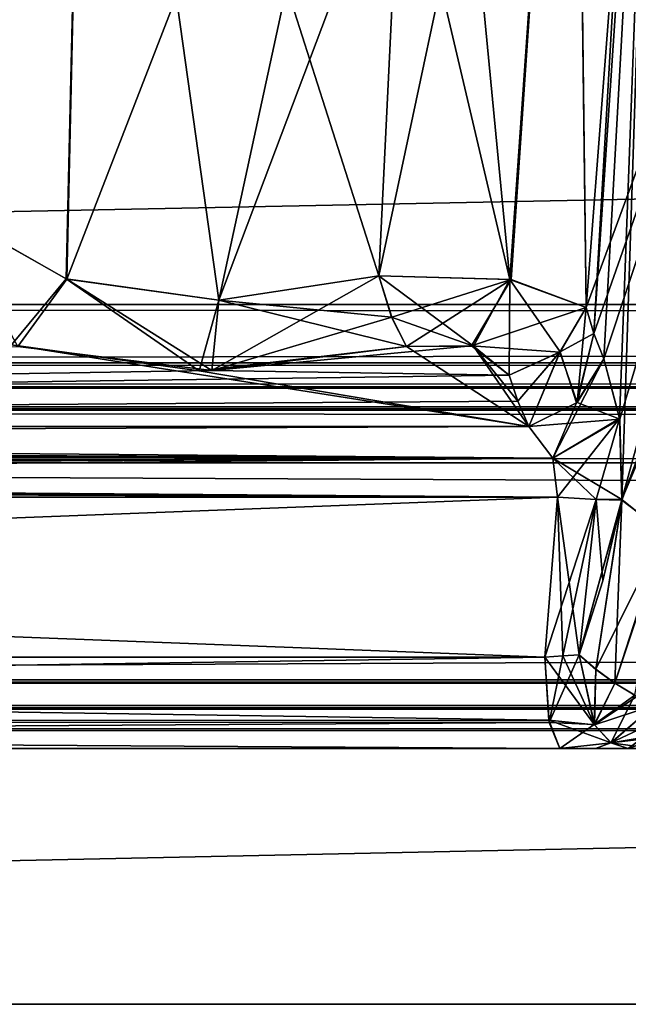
# Model space of a CAD drawing. Header units: inches. Extents: x -9.7 to 9.7, y -2.4 to 4.3.
# Tile 233 of 256: x -6.481 to -6.271, y -2.2 to -1.86. Entities that reach past the tile are written whole.
import ezdxf

# ---------------------------------------------------------------- set-up
doc = ezdxf.new("R2010")
doc.units = ezdxf.units.IN
doc.header["$LTSCALE"] = 101.851852
doc.header["$MEASUREMENT"] = 0
for name, color, linetype in [('136', 7, 'CONTINUOUS'), ('28', 7, 'CONTINUOUS'), ('29', 7, 'CONTINUOUS'), ('37', 7, 'CONTINUOUS'), ('3860', 7, 'CONTINUOUS'), ('3864', 7, 'CONTINUOUS'), ('3899', 7, 'CONTINUOUS'), ('3905', 7, 'CONTINUOUS'), ('3906', 7, 'CONTINUOUS'), ('3907', 7, 'CONTINUOUS'), ('3908', 7, 'CONTINUOUS'), ('3910', 7, 'CONTINUOUS'), ('48', 7, 'CONTINUOUS'), ('56', 7, 'CONTINUOUS'), ('57', 7, 'CONTINUOUS'), ('6049', 7, 'CONTINUOUS'), ('6050', 7, 'CONTINUOUS'), ('6051', 7, 'CONTINUOUS'), ('6116', 7, 'CONTINUOUS'), ('6117', 7, 'CONTINUOUS'), ('6118', 7, 'CONTINUOUS'), ('6119', 7, 'CONTINUOUS'), ('6120', 7, 'CONTINUOUS'), ('6137', 7, 'CONTINUOUS'), ('6138', 7, 'CONTINUOUS'), ('6139', 7, 'CONTINUOUS'), ('6140', 7, 'CONTINUOUS'), ('6141', 7, 'CONTINUOUS'), ('6145', 7, 'CONTINUOUS'), ('6146', 7, 'CONTINUOUS'), ('6267', 7, 'CONTINUOUS'), ('6268', 7, 'CONTINUOUS'), ('6269', 7, 'CONTINUOUS'), ('6270', 7, 'CONTINUOUS'), ('6271', 7, 'CONTINUOUS'), ('6272', 7, 'CONTINUOUS'), ('6273', 7, 'CONTINUOUS'), ('6281', 7, 'CONTINUOUS'), ('6282', 7, 'CONTINUOUS'), ('6283', 7, 'CONTINUOUS'), ('6284', 7, 'CONTINUOUS'), ('6290', 7, 'CONTINUOUS'), ('6291', 7, 'CONTINUOUS'), ('67', 7, 'CONTINUOUS'), ('75', 7, 'CONTINUOUS'), ('8364', 7, 'CONTINUOUS'), ('8368', 7, 'CONTINUOUS'), ('8370', 7, 'CONTINUOUS'), ('8384', 7, 'CONTINUOUS'), ('8397', 7, 'CONTINUOUS'), ('98', 7, 'CONTINUOUS')]:
    doc.layers.add(name, color=color, linetype=linetype)

msp = doc.modelspace()

# ---------------------------------------------------------------- linework, layer by layer
at = {"layer": '136', "linetype": 'Continuous'}
for points in [[(8.075, -1.97876, -4.04218), (8.075, -1.95857, -4.05149), (-8.075, -1.97876, -4.04218), (8.075, -1.97876, -4.04218)], [(-8.075, -1.97876, -4.04218), (8.075, -1.95857, -4.05149), (-8.075, -1.95857, -4.05149), (-8.075, -1.97876, -4.04218)], [(-8.075, -1.987, -4.02153), (8.075, -1.987, -4.02153), (8.075, -1.97876, -4.04218), (-8.075, -1.987, -4.02153)], [(-8.075, -1.987, -4.02153), (8.075, -1.97876, -4.04218), (-8.075, -1.97876, -4.04218), (-8.075, -1.987, -4.02153)]]:
    msp.add_3dface(points, dxfattribs=at)
at = {"layer": '28', "linetype": 'Continuous'}
for points in [[(-7.49651, -2.10577, -3.77877), (-7.49652, -2.10577, 3.77877), (7.49651, -2.10577, 3.77877), (-7.49651, -2.10577, -3.77877)], [(7.49652, -2.10577, -3.77877), (-7.49651, -2.10577, -3.77877), (7.49651, -2.10577, 3.77877), (7.49652, -2.10577, -3.77877)]]:
    msp.add_3dface(points, dxfattribs=at)
at = {"layer": '29', "linetype": 'Continuous'}
for points in [[(7.49652, -2.08831, 3.77031), (7.49652, -2.09786, 3.77276), (-7.49652, -2.08831, 3.77031), (7.49652, -2.08831, 3.77031)], [(-7.49652, -2.08831, 3.77031), (7.49652, -2.09786, 3.77276), (-7.49652, -2.09793, 3.77279), (-7.49652, -2.08831, 3.77031)], [(7.49652, -2.09786, 3.77276), (7.49651, -2.10577, 3.77877), (-7.49652, -2.09793, 3.77279), (7.49652, -2.09786, 3.77276)], [(7.49651, -2.10577, 3.77877), (-7.49652, -2.10577, 3.77877), (-7.49652, -2.09793, 3.77279), (7.49651, -2.10577, 3.77877)]]:
    msp.add_3dface(points, dxfattribs=at)
at = {"layer": '37', "linetype": 'Continuous'}
for points in [[(7.49652, -2.09793, -3.77279), (7.49652, -2.08831, -3.77031), (-7.49652, -2.09786, -3.77276), (7.49652, -2.09793, -3.77279)], [(-7.49652, -2.09786, -3.77276), (7.49652, -2.08831, -3.77031), (-7.49652, -2.08831, -3.77031), (-7.49652, -2.09786, -3.77276)], [(-7.49651, -2.10577, -3.77877), (7.49652, -2.09793, -3.77279), (-7.49652, -2.09786, -3.77276), (-7.49651, -2.10577, -3.77877)], [(-7.49651, -2.10577, -3.77877), (7.49652, -2.10577, -3.77877), (7.49652, -2.09793, -3.77279), (-7.49651, -2.10577, -3.77877)]]:
    msp.add_3dface(points, dxfattribs=at)
at = {"layer": '3860', "linetype": 'Continuous'}
for points in [[(-8.075, -1.95857, 4.05149), (-8.075, -1.63343, 4.06853), (8.075, -1.63343, 4.06853), (-8.075, -1.95857, 4.05149)], [(8.075, -1.95857, 4.05149), (-8.075, -1.95857, 4.05149), (8.075, -1.63343, 4.06853), (8.075, -1.95857, 4.05149)]]:
    msp.add_3dface(points, dxfattribs=at)
at = {"layer": '3864', "linetype": 'Continuous'}
for points in [[(8.075, -1.95857, -4.05149), (8.075, -1.63343, -4.06853), (-8.075, -1.63343, -4.06853), (8.075, -1.95857, -4.05149)], [(-8.075, -1.95857, -4.05149), (8.075, -1.95857, -4.05149), (-8.075, -1.63343, -4.06853), (-8.075, -1.95857, -4.05149)]]:
    msp.add_3dface(points, dxfattribs=at)
at = {"layer": '3899', "linetype": 'Continuous'}
for points in [[(-6.29467, -2.112, 4.42451), (-7.73605, -2.112, 4.17036), (-6.29467, -2.112, -4.42451), (-6.29467, -2.112, 4.42451)], [(-6.29467, -2.112, -4.42451), (-7.73605, -2.112, 4.17036), (-7.73605, -2.112, -4.17036), (-6.29467, -2.112, -4.42451)], [(-6.28235, -2.112, 4.42807), (-6.29467, -2.112, 4.42451), (-6.28235, -2.112, -4.42807), (-6.28235, -2.112, 4.42807)], [(-6.28235, -2.112, -4.42807), (-6.29467, -2.112, 4.42451), (-6.29467, -2.112, -4.42451), (-6.28235, -2.112, -4.42807)], [(-6.27107, -2.112, 4.43416), (-6.28235, -2.112, 4.42807), (-6.27107, -2.112, -4.43416), (-6.27107, -2.112, 4.43416)], [(-6.27107, -2.112, -4.43416), (-6.28235, -2.112, 4.42807), (-6.28235, -2.112, -4.42807), (-6.27107, -2.112, -4.43416)], [(-6.26015, -2.112, -4.30104), (-6.27107, -2.112, 4.43416), (-6.27107, -2.112, -4.43416), (-6.26015, -2.112, -4.30104)], [(-6.25408, -2.112, -4.42786), (-6.26015, -2.112, -4.30104), (-6.27107, -2.112, -4.43416), (-6.25408, -2.112, -4.42786)]]:
    msp.add_3dface(points, dxfattribs=at)
at = {"layer": '3905', "linetype": 'Continuous'}
for points in [[(-7.73976, -2.10303, -4.19143), (-7.74125, -2.08043, -4.19986), (-6.29851, -2.10226, -4.4463), (-7.73976, -2.10303, -4.19143)], [(-6.29851, -2.10226, -4.4463), (-7.74125, -2.08043, -4.19986), (-6.29987, -2.08043, -4.45402), (-6.29851, -2.10226, -4.4463)], [(-6.29467, -2.112, -4.42451), (-7.73976, -2.10303, -4.19143), (-6.29851, -2.10226, -4.4463), (-6.29467, -2.112, -4.42451)], [(-6.29467, -2.112, -4.42451), (-7.73605, -2.112, -4.17036), (-7.73976, -2.10303, -4.19143), (-6.29467, -2.112, -4.42451)]]:
    msp.add_3dface(points, dxfattribs=at)
at = {"layer": '3906', "linetype": 'Continuous'}
for points in [[(-6.28273, -2.10383, -4.45112), (-6.29987, -2.08043, -4.45402), (-6.29367, -2.08002, -4.45578), (-6.28273, -2.10383, -4.45112)], [(-6.29851, -2.10226, -4.4463), (-6.29987, -2.08043, -4.45402), (-6.28273, -2.10383, -4.45112), (-6.29851, -2.10226, -4.4463)], [(-6.28802, -2.0797, -4.45881), (-6.28273, -2.10383, -4.45112), (-6.29367, -2.08002, -4.45578), (-6.28802, -2.0797, -4.45881)], [(-6.29467, -2.112, -4.42451), (-6.29851, -2.10226, -4.4463), (-6.27701, -2.1101, -4.44283), (-6.29467, -2.112, -4.42451)], [(-6.27701, -2.1101, -4.44283), (-6.29851, -2.10226, -4.4463), (-6.28273, -2.10383, -4.45112), (-6.27701, -2.1101, -4.44283)], [(-6.27107, -2.112, -4.43416), (-6.29467, -2.112, -4.42451), (-6.27701, -2.1101, -4.44283), (-6.27107, -2.112, -4.43416)], [(-6.27107, -2.112, -4.43416), (-6.28235, -2.112, -4.42807), (-6.29467, -2.112, -4.42451), (-6.27107, -2.112, -4.43416)]]:
    msp.add_3dface(points, dxfattribs=at)
at = {"layer": '3907', "linetype": 'Continuous'}
for points in [[(-6.28273, -2.10383, -4.45112), (-6.28802, -2.0797, -4.45881), (-6.28228, -2.08466, -4.46186), (-6.28273, -2.10383, -4.45112)], [(-6.2757, -2.08944, -4.46286), (-6.28273, -2.10383, -4.45112), (-6.28228, -2.08466, -4.46186), (-6.2757, -2.08944, -4.46286)], [(-6.2681, -2.09403, -4.46149), (-6.28273, -2.10383, -4.45112), (-6.2757, -2.08944, -4.46286), (-6.2681, -2.09403, -4.46149)], [(-6.26203, -2.097, -4.45852), (-6.28273, -2.10383, -4.45112), (-6.2681, -2.09403, -4.46149), (-6.26203, -2.097, -4.45852)], [(-6.27701, -2.1101, -4.44283), (-6.28273, -2.10383, -4.45112), (-6.26203, -2.097, -4.45852), (-6.27701, -2.1101, -4.44283)], [(-6.27701, -2.1101, -4.44283), (-6.26203, -2.097, -4.45852), (-6.26598, -2.1082, -4.44787), (-6.27701, -2.1101, -4.44283)], [(-6.27107, -2.112, -4.43416), (-6.27701, -2.1101, -4.44283), (-6.26598, -2.1082, -4.44787), (-6.27107, -2.112, -4.43416)]]:
    msp.add_3dface(points, dxfattribs=at)
at = {"layer": '3908', "linetype": 'Continuous'}
for points in [[(-6.28228, -2.08466, -4.46186), (-6.28802, -2.0797, -4.45881), (-6.27329, -2.02604, -4.46951), (-6.28228, -2.08466, -4.46186)], [(-6.27329, -2.02604, -4.46951), (-6.28802, -2.0797, -4.45881), (-6.27986, -2.05414, -4.46344), (-6.27329, -2.02604, -4.46951)], [(-6.25896, -2.03755, -4.48313), (-6.28228, -2.08466, -4.46186), (-6.27329, -2.02604, -4.46951), (-6.25896, -2.03755, -4.48313)], [(-6.2757, -2.08944, -4.46286), (-6.28228, -2.08466, -4.46186), (-6.25896, -2.03755, -4.48313), (-6.2757, -2.08944, -4.46286)], [(-6.2681, -2.09403, -4.46149), (-6.2757, -2.08944, -4.46286), (-6.25896, -2.03755, -4.48313), (-6.2681, -2.09403, -4.46149)]]:
    msp.add_3dface(points, dxfattribs=at)
at = {"layer": '3910', "linetype": 'Continuous'}
msp.add_3dface([(-6.25408, -2.112, -4.42786), (-6.27107, -2.112, -4.43416), (-6.26598, -2.1082, -4.44787), (-6.25408, -2.112, -4.42786)], dxfattribs=at)
at = {"layer": '48', "linetype": 'Continuous'}
for points in [[(7.49652, -2.08831, 3.77031), (-7.49652, -2.08831, 3.77031), (7.49489, -2.01331, 3.76638), (7.49652, -2.08831, 3.77031)], [(-7.49652, -2.08831, 3.77031), (-7.49489, -2.01331, 3.76638), (7.49489, -2.01331, 3.76638), (-7.49652, -2.08831, 3.77031)]]:
    msp.add_3dface(points, dxfattribs=at)
at = {"layer": '56', "linetype": 'Continuous'}
for points in [[(-7.49652, -2.08831, -3.77031), (7.49652, -2.08831, -3.77031), (-7.49489, -2.01331, -3.76638), (-7.49652, -2.08831, -3.77031)], [(-7.49489, -2.01331, -3.76638), (7.49652, -2.08831, -3.77031), (7.49489, -2.01331, -3.76638), (-7.49489, -2.01331, -3.76638)]]:
    msp.add_3dface(points, dxfattribs=at)
at = {"layer": '57', "linetype": 'Continuous'}
for points in [[(-7.49488, -1.987, -3.79134), (-7.49489, -1.99447, -3.77352), (7.49488, -1.987, -3.79134), (-7.49488, -1.987, -3.79134)], [(7.49488, -1.987, -3.79134), (-7.49489, -1.99447, -3.77352), (7.49489, -1.99512, -3.7729), (7.49488, -1.987, -3.79134)], [(-7.49489, -1.99447, -3.77352), (-7.49489, -2.01331, -3.76638), (7.49489, -1.99512, -3.7729), (-7.49489, -1.99447, -3.77352)], [(-7.49489, -2.01331, -3.76638), (7.49489, -2.01331, -3.76638), (7.49489, -1.99512, -3.7729), (-7.49489, -2.01331, -3.76638)]]:
    msp.add_3dface(points, dxfattribs=at)
at = {"layer": '6049', "linetype": 'Continuous'}
for points in [[(-6.28802, -2.0797, 4.45881), (-6.28281, -2.10368, 4.45125), (-6.28227, -2.08467, 4.46186), (-6.28802, -2.0797, 4.45881)], [(-6.28227, -2.08467, 4.46186), (-6.28281, -2.10368, 4.45125), (-6.2757, -2.08944, 4.46286), (-6.28227, -2.08467, 4.46186)], [(-6.2757, -2.08944, 4.46286), (-6.28281, -2.10368, 4.45125), (-6.26878, -2.09365, 4.46171), (-6.2757, -2.08944, 4.46286)], [(-6.28281, -2.10368, 4.45125), (-6.27705, -2.11008, 4.44288), (-6.26878, -2.09365, 4.46171), (-6.28281, -2.10368, 4.45125)], [(-6.27705, -2.11008, 4.44288), (-6.26203, -2.097, 4.45852), (-6.26878, -2.09365, 4.46171), (-6.27705, -2.11008, 4.44288)], [(-6.26389, -2.10379, 4.45349), (-6.26203, -2.097, 4.45852), (-6.27705, -2.11008, 4.44288), (-6.26389, -2.10379, 4.45349)], [(-6.26635, -2.10876, 4.44688), (-6.26389, -2.10379, 4.45349), (-6.27705, -2.11008, 4.44288), (-6.26635, -2.10876, 4.44688)], [(-6.26866, -2.11119, 4.44065), (-6.26635, -2.10876, 4.44688), (-6.27705, -2.11008, 4.44288), (-6.26866, -2.11119, 4.44065)], [(-6.27107, -2.112, 4.43416), (-6.26866, -2.11119, 4.44065), (-6.27705, -2.11008, 4.44288), (-6.27107, -2.112, 4.43416)]]:
    msp.add_3dface(points, dxfattribs=at)
at = {"layer": '6050', "linetype": 'Continuous'}
for points in [[(-6.29987, -2.08043, 4.45402), (-6.29838, -2.10303, 4.44558), (-6.29367, -2.08002, 4.45578), (-6.29987, -2.08043, 4.45402)], [(-6.28281, -2.10368, 4.45125), (-6.28802, -2.0797, 4.45881), (-6.29838, -2.10303, 4.44558), (-6.28281, -2.10368, 4.45125)], [(-6.29838, -2.10303, 4.44558), (-6.28802, -2.0797, 4.45881), (-6.29367, -2.08002, 4.45578), (-6.29838, -2.10303, 4.44558)], [(-6.29467, -2.112, 4.42451), (-6.28281, -2.10368, 4.45125), (-6.29838, -2.10303, 4.44558), (-6.29467, -2.112, 4.42451)], [(-6.29467, -2.112, 4.42451), (-6.27705, -2.11008, 4.44288), (-6.28281, -2.10368, 4.45125), (-6.29467, -2.112, 4.42451)], [(-6.29467, -2.112, 4.42451), (-6.28235, -2.112, 4.42807), (-6.27705, -2.11008, 4.44288), (-6.29467, -2.112, 4.42451)], [(-6.28235, -2.112, 4.42807), (-6.27107, -2.112, 4.43416), (-6.27705, -2.11008, 4.44288), (-6.28235, -2.112, 4.42807)]]:
    msp.add_3dface(points, dxfattribs=at)
at = {"layer": '6051', "linetype": 'Continuous'}
for points in [[(-7.73989, -2.10226, 4.19215), (-6.29987, -2.08043, 4.45402), (-7.74125, -2.08043, 4.19986), (-7.73989, -2.10226, 4.19215)], [(-6.29838, -2.10303, 4.44558), (-6.29987, -2.08043, 4.45402), (-7.73989, -2.10226, 4.19215), (-6.29838, -2.10303, 4.44558)], [(-7.73605, -2.112, 4.17036), (-6.29838, -2.10303, 4.44558), (-7.73989, -2.10226, 4.19215), (-7.73605, -2.112, 4.17036)], [(-7.73605, -2.112, 4.17036), (-6.29467, -2.112, 4.42451), (-6.29838, -2.10303, 4.44558), (-7.73605, -2.112, 4.17036)]]:
    msp.add_3dface(points, dxfattribs=at)
at = {"layer": '6116', "linetype": 'Continuous'}
for points in [[(-7.74125, -2.08043, -4.19986), (-7.74093, -2.02514, -4.19698), (-6.29554, -2.02515, -4.45184), (-7.74125, -2.08043, -4.19986)], [(-6.29987, -2.08043, -4.45402), (-7.74125, -2.08043, -4.19986), (-6.29554, -2.02515, -4.45184), (-6.29987, -2.08043, -4.45402)]]:
    msp.add_3dface(points, dxfattribs=at)
at = {"layer": '6117', "linetype": 'Continuous'}
for points in [[(-6.29987, -2.08043, -4.45402), (-6.29554, -2.02515, -4.45184), (-6.28213, -2.02597, -4.45794), (-6.29987, -2.08043, -4.45402)], [(-6.29367, -2.08002, -4.45578), (-6.29987, -2.08043, -4.45402), (-6.28213, -2.02597, -4.45794), (-6.29367, -2.08002, -4.45578)], [(-6.28802, -2.0797, -4.45881), (-6.29367, -2.08002, -4.45578), (-6.28213, -2.02597, -4.45794), (-6.28802, -2.0797, -4.45881)], [(-6.27986, -2.05414, -4.46344), (-6.28802, -2.0797, -4.45881), (-6.28213, -2.02597, -4.45794), (-6.27986, -2.05414, -4.46344)], [(-6.27329, -2.02604, -4.46951), (-6.27986, -2.05414, -4.46344), (-6.28213, -2.02597, -4.45794), (-6.27329, -2.02604, -4.46951)]]:
    msp.add_3dface(points, dxfattribs=at)
at = {"layer": '6118', "linetype": 'Continuous'}
for points in [[(-6.2795, -1.97737, -4.44065), (-6.27405, -1.99824, -4.46131), (-6.28875, -1.99245, -4.43496), (-6.2795, -1.97737, -4.44065)], [(-6.28875, -1.99245, -4.43496), (-6.27405, -1.99824, -4.46131), (-6.30538, -2.00074, -4.43491), (-6.28875, -1.99245, -4.43496)], [(-6.30538, -2.00074, -4.43491), (-6.27405, -1.99824, -4.46131), (-6.29711, -2.01174, -4.44754), (-6.30538, -2.00074, -4.43491)], [(-6.27405, -1.99824, -4.46131), (-6.27329, -2.02604, -4.46951), (-6.29711, -2.01174, -4.44754), (-6.27405, -1.99824, -4.46131)], [(-6.27329, -2.02604, -4.46951), (-6.28213, -2.02597, -4.45794), (-6.29711, -2.01174, -4.44754), (-6.27329, -2.02604, -4.46951)], [(-6.28213, -2.02597, -4.45794), (-6.29554, -2.02515, -4.45184), (-6.29711, -2.01174, -4.44754), (-6.28213, -2.02597, -4.45794)]]:
    msp.add_3dface(points, dxfattribs=at)
at = {"layer": '6119', "linetype": 'Continuous'}
for points in [[(-6.27296, -1.79506, -4.40069), (-6.16515, -1.63239, -4.55673), (-6.28558, -1.9597, -4.41132), (-6.27296, -1.79506, -4.40069)], [(-6.28558, -1.9597, -4.41132), (-6.16515, -1.63239, -4.55673), (-6.28292, -1.96864, -4.42608), (-6.28558, -1.9597, -4.41132)], [(-6.16515, -1.63239, -4.55673), (-6.2795, -1.97737, -4.44065), (-6.28292, -1.96864, -4.42608), (-6.16515, -1.63239, -4.55673)], [(-6.16515, -1.63239, -4.55673), (-6.27405, -1.99824, -4.46131), (-6.2795, -1.97737, -4.44065), (-6.16515, -1.63239, -4.55673)], [(-6.16515, -1.63239, -4.55673), (-6.27329, -2.02604, -4.46951), (-6.27405, -1.99824, -4.46131), (-6.16515, -1.63239, -4.55673)], [(-6.27329, -2.02604, -4.46951), (-6.16515, -1.63239, -4.55673), (-6.25006, -1.96462, -4.50299), (-6.27329, -2.02604, -4.46951)]]:
    msp.add_3dface(points, dxfattribs=at)
at = {"layer": '6120', "linetype": 'Continuous'}
for points in [[(-6.25896, -2.03755, -4.48313), (-6.27329, -2.02604, -4.46951), (-6.22326, -1.90739, -4.5325), (-6.25896, -2.03755, -4.48313)], [(-6.27329, -2.02604, -4.46951), (-6.25006, -1.96462, -4.50299), (-6.22326, -1.90739, -4.5325), (-6.27329, -2.02604, -4.46951)]]:
    msp.add_3dface(points, dxfattribs=at)
at = {"layer": '6137', "linetype": 'Continuous'}
for points in [[(-6.35717, -1.94872, -4.36451), (-6.28976, -1.63161, -4.34579), (-6.31151, -1.95, -4.37221), (-6.35717, -1.94872, -4.36451)], [(-6.28976, -1.63161, -4.34579), (-6.35717, -1.94872, -4.36451), (-6.34956, -1.7902, -4.35382), (-6.28976, -1.63161, -4.34579)], [(-6.28976, -1.63161, -4.34579), (-6.28558, -1.9597, -4.41132), (-6.31151, -1.95, -4.37221), (-6.28976, -1.63161, -4.34579)], [(-6.28976, -1.63161, -4.34579), (-6.27296, -1.79506, -4.40069), (-6.28558, -1.9597, -4.41132), (-6.28976, -1.63161, -4.34579)]]:
    msp.add_3dface(points, dxfattribs=at)
at = {"layer": '6138', "linetype": 'Continuous'}
for points in [[(-6.35717, -1.94872, -4.36451), (-6.31151, -1.95, -4.37221), (-6.35276, -1.96303, -4.36834), (-6.35717, -1.94872, -4.36451)], [(-6.35276, -1.96303, -4.36834), (-6.31151, -1.95, -4.37221), (-6.3477, -1.97313, -4.3789), (-6.35276, -1.96303, -4.36834)], [(-6.3477, -1.97313, -4.3789), (-6.31151, -1.95, -4.37221), (-6.32527, -1.9729, -4.38245), (-6.3477, -1.97313, -4.3789)], [(-6.31151, -1.95, -4.37221), (-6.28558, -1.9597, -4.41132), (-6.32527, -1.9729, -4.38245), (-6.31151, -1.95, -4.37221)], [(-6.32527, -1.9729, -4.38245), (-6.28558, -1.9597, -4.41132), (-6.29477, -1.9751, -4.40426), (-6.32527, -1.9729, -4.38245)], [(-6.31224, -1.98306, -4.40262), (-6.32527, -1.9729, -4.38245), (-6.29477, -1.9751, -4.40426), (-6.31224, -1.98306, -4.40262)]]:
    msp.add_3dface(points, dxfattribs=at)
at = {"layer": '6139', "linetype": 'Continuous'}
for points in [[(-6.28558, -1.9597, -4.41132), (-6.28875, -1.99245, -4.43496), (-6.29477, -1.9751, -4.40426), (-6.28558, -1.9597, -4.41132)], [(-6.28875, -1.99245, -4.43496), (-6.28558, -1.9597, -4.41132), (-6.28292, -1.96864, -4.42608), (-6.28875, -1.99245, -4.43496)], [(-6.2795, -1.97737, -4.44065), (-6.28875, -1.99245, -4.43496), (-6.28292, -1.96864, -4.42608), (-6.2795, -1.97737, -4.44065)], [(-6.31224, -1.98306, -4.40262), (-6.29477, -1.9751, -4.40426), (-6.30923, -1.99199, -4.41885), (-6.31224, -1.98306, -4.40262)], [(-6.29477, -1.9751, -4.40426), (-6.30538, -2.00074, -4.43491), (-6.30923, -1.99199, -4.41885), (-6.29477, -1.9751, -4.40426)], [(-6.28875, -1.99245, -4.43496), (-6.30538, -2.00074, -4.43491), (-6.29477, -1.9751, -4.40426), (-6.28875, -1.99245, -4.43496)]]:
    msp.add_3dface(points, dxfattribs=at)
at = {"layer": '6140', "linetype": 'Continuous'}
for points in [[(-6.41493, -1.98143, -4.38164), (-7.59184, -2.00074, -4.20808), (-6.48187, -1.9731, -4.35519), (-6.41493, -1.98143, -4.38164)], [(-6.3477, -1.97313, -4.3789), (-6.32527, -1.9729, -4.38245), (-6.41493, -1.98143, -4.38164), (-6.3477, -1.97313, -4.3789)], [(-6.32527, -1.9729, -4.38245), (-6.31224, -1.98306, -4.40262), (-6.41493, -1.98143, -4.38164), (-6.32527, -1.9729, -4.38245)], [(-6.31224, -1.98306, -4.40262), (-7.59184, -2.00074, -4.20808), (-6.41493, -1.98143, -4.38164), (-6.31224, -1.98306, -4.40262)], [(-6.31224, -1.98306, -4.40262), (-6.30923, -1.99199, -4.41885), (-7.59184, -2.00074, -4.20808), (-6.31224, -1.98306, -4.40262)], [(-6.30923, -1.99199, -4.41885), (-6.30538, -2.00074, -4.43491), (-7.59184, -2.00074, -4.20808), (-6.30923, -1.99199, -4.41885)]]:
    msp.add_3dface(points, dxfattribs=at)
at = {"layer": '6141', "linetype": 'Continuous'}
for points in [[(-7.59184, -2.00074, -4.20808), (-6.29711, -2.01174, -4.44754), (-7.63937, -2.00531, -4.20581), (-7.59184, -2.00074, -4.20808)], [(-6.30538, -2.00074, -4.43491), (-6.29711, -2.01174, -4.44754), (-7.59184, -2.00074, -4.20808), (-6.30538, -2.00074, -4.43491)], [(-7.63937, -2.00531, -4.20581), (-6.29711, -2.01174, -4.44754), (-7.66946, -2.00934, -4.20399), (-7.63937, -2.00531, -4.20581)], [(-7.66946, -2.00934, -4.20399), (-6.29711, -2.01174, -4.44754), (-7.70369, -2.01457, -4.20098), (-7.66946, -2.00934, -4.20399)], [(-6.29711, -2.01174, -4.44754), (-6.29554, -2.02515, -4.45184), (-7.70369, -2.01457, -4.20098), (-6.29711, -2.01174, -4.44754)], [(-7.70369, -2.01457, -4.20098), (-6.29554, -2.02515, -4.45184), (-7.72068, -2.0177, -4.19918), (-7.70369, -2.01457, -4.20098)], [(-6.29554, -2.02515, -4.45184), (-7.74093, -2.02514, -4.19698), (-7.72945, -2.01966, -4.19819), (-6.29554, -2.02515, -4.45184)], [(-7.72068, -2.0177, -4.19918), (-6.29554, -2.02515, -4.45184), (-7.72945, -2.01966, -4.19819), (-7.72068, -2.0177, -4.19918)]]:
    msp.add_3dface(points, dxfattribs=at)
at = {"layer": '6145', "linetype": 'Continuous'}
for points in [[(-6.46501, -1.94981, -4.34709), (-6.48187, -1.9731, -4.35519), (-6.50772, -1.92564, -4.30426), (-6.46501, -1.94981, -4.34709)], [(-6.35717, -1.94872, -4.36451), (-6.35276, -1.96303, -4.36834), (-6.41493, -1.98143, -4.38164), (-6.35717, -1.94872, -4.36451)], [(-6.35717, -1.94872, -4.36451), (-6.41493, -1.98143, -4.38164), (-6.41241, -1.95707, -4.36698), (-6.35717, -1.94872, -4.36451)], [(-6.41493, -1.98143, -4.38164), (-6.48187, -1.9731, -4.35519), (-6.46501, -1.94981, -4.34709), (-6.41493, -1.98143, -4.38164)], [(-6.41241, -1.95707, -4.36698), (-6.41493, -1.98143, -4.38164), (-6.46501, -1.94981, -4.34709), (-6.41241, -1.95707, -4.36698)], [(-6.35276, -1.96303, -4.36834), (-6.3477, -1.97313, -4.3789), (-6.41493, -1.98143, -4.38164), (-6.35276, -1.96303, -4.36834)]]:
    msp.add_3dface(points, dxfattribs=at)
at = {"layer": '6146', "linetype": 'Continuous'}
for points in [[(-6.50772, -1.92564, -4.30426), (-6.52869, -1.88483, -4.2412), (-6.45786, -1.63343, -4.332), (-6.50772, -1.92564, -4.30426)], [(-6.45786, -1.63343, -4.332), (-6.52869, -1.88483, -4.2412), (-6.52253, -1.7588, -4.23641), (-6.45786, -1.63343, -4.332)], [(-6.46501, -1.94981, -4.34709), (-6.50772, -1.92564, -4.30426), (-6.45786, -1.63343, -4.332), (-6.46501, -1.94981, -4.34709)], [(-6.34234, -1.63343, -4.3425), (-6.41241, -1.95707, -4.36698), (-6.46501, -1.94981, -4.34709), (-6.34234, -1.63343, -4.3425)], [(-6.34234, -1.63343, -4.3425), (-6.46501, -1.94981, -4.34709), (-6.45786, -1.63343, -4.332), (-6.34234, -1.63343, -4.3425)], [(-6.34234, -1.63343, -4.3425), (-6.34956, -1.7902, -4.35382), (-6.41241, -1.95707, -4.36698), (-6.34234, -1.63343, -4.3425)], [(-6.34956, -1.7902, -4.35382), (-6.35717, -1.94872, -4.36451), (-6.41241, -1.95707, -4.36698), (-6.34956, -1.7902, -4.35382)]]:
    msp.add_3dface(points, dxfattribs=at)
at = {"layer": '6267', "linetype": 'Continuous'}
for points in [[(-6.48406, -1.97251, 4.35377), (-7.59184, -2.00074, 4.20808), (-6.30538, -2.00074, 4.43491), (-6.48406, -1.97251, 4.35377)], [(-6.41928, -1.98151, 4.38101), (-6.48406, -1.97251, 4.35377), (-6.30538, -2.00074, 4.43491), (-6.41928, -1.98151, 4.38101)], [(-6.3477, -1.97313, 4.3789), (-6.41928, -1.98151, 4.38101), (-6.30538, -2.00074, 4.43491), (-6.3477, -1.97313, 4.3789)], [(-6.32456, -1.97306, 4.38286), (-6.3477, -1.97313, 4.3789), (-6.30538, -2.00074, 4.43491), (-6.32456, -1.97306, 4.38286)], [(-6.31224, -1.98306, 4.40262), (-6.32456, -1.97306, 4.38286), (-6.30924, -1.99199, 4.41884), (-6.31224, -1.98306, 4.40262)], [(-6.30924, -1.99199, 4.41884), (-6.32456, -1.97306, 4.38286), (-6.30538, -2.00074, 4.43491), (-6.30924, -1.99199, 4.41884)]]:
    msp.add_3dface(points, dxfattribs=at)
at = {"layer": '6268', "linetype": 'Continuous'}
for points in [[(-6.50776, -1.9256, 4.3042), (-6.48406, -1.97251, 4.35377), (-6.46515, -1.94977, 4.347), (-6.50776, -1.9256, 4.3042)], [(-6.35717, -1.94872, 4.36451), (-6.41249, -1.95707, 4.36697), (-6.3528, -1.96294, 4.36829), (-6.35717, -1.94872, 4.36451)], [(-6.48406, -1.97251, 4.35377), (-6.41928, -1.98151, 4.38101), (-6.46515, -1.94977, 4.347), (-6.48406, -1.97251, 4.35377)], [(-6.46515, -1.94977, 4.347), (-6.41928, -1.98151, 4.38101), (-6.41249, -1.95707, 4.36697), (-6.46515, -1.94977, 4.347)], [(-6.41928, -1.98151, 4.38101), (-6.3477, -1.97313, 4.3789), (-6.41249, -1.95707, 4.36697), (-6.41928, -1.98151, 4.38101)], [(-6.41249, -1.95707, 4.36697), (-6.3477, -1.97313, 4.3789), (-6.3528, -1.96294, 4.36829), (-6.41249, -1.95707, 4.36697)]]:
    msp.add_3dface(points, dxfattribs=at)
at = {"layer": '6269', "linetype": 'Continuous'}
for points in [[(-6.45786, -1.63343, 4.332), (-6.51626, -1.63343, 4.23177), (-6.50776, -1.9256, 4.3042), (-6.45786, -1.63343, 4.332)], [(-6.45786, -1.63343, 4.332), (-6.50776, -1.9256, 4.3042), (-6.46515, -1.94977, 4.347), (-6.45786, -1.63343, 4.332)], [(-6.45786, -1.63343, 4.332), (-6.46515, -1.94977, 4.347), (-6.41249, -1.95707, 4.36697), (-6.45786, -1.63343, 4.332)], [(-6.45786, -1.63343, 4.332), (-6.41249, -1.95707, 4.36697), (-6.35717, -1.94872, 4.36451), (-6.45786, -1.63343, 4.332)], [(-6.45786, -1.63343, 4.332), (-6.35717, -1.94872, 4.36451), (-6.34956, -1.7902, 4.35382), (-6.45786, -1.63343, 4.332)]]:
    msp.add_3dface(points, dxfattribs=at)
at = {"layer": '6270', "linetype": 'Continuous'}
for points in [[(-6.28962, -1.63161, 4.34587), (-6.34234, -1.63343, 4.3425), (-6.31194, -1.94994, 4.37193), (-6.28962, -1.63161, 4.34587)], [(-6.28558, -1.95969, 4.41131), (-6.28962, -1.63161, 4.34587), (-6.31194, -1.94994, 4.37193), (-6.28558, -1.95969, 4.41131)], [(-6.28962, -1.63161, 4.34587), (-6.28558, -1.95969, 4.41131), (-6.27296, -1.79508, 4.40071), (-6.28962, -1.63161, 4.34587)], [(-6.34234, -1.63343, 4.3425), (-6.34956, -1.7902, 4.35382), (-6.31194, -1.94994, 4.37193), (-6.34234, -1.63343, 4.3425)], [(-6.34956, -1.7902, 4.35382), (-6.35717, -1.94872, 4.36451), (-6.31194, -1.94994, 4.37193), (-6.34956, -1.7902, 4.35382)]]:
    msp.add_3dface(points, dxfattribs=at)
at = {"layer": '6271', "linetype": 'Continuous'}
for points in [[(-6.32456, -1.97306, 4.38286), (-6.35717, -1.94872, 4.36451), (-6.3528, -1.96294, 4.36829), (-6.32456, -1.97306, 4.38286)], [(-6.35717, -1.94872, 4.36451), (-6.32456, -1.97306, 4.38286), (-6.31194, -1.94994, 4.37193), (-6.35717, -1.94872, 4.36451)], [(-6.32456, -1.97306, 4.38286), (-6.31224, -1.98306, 4.40262), (-6.31194, -1.94994, 4.37193), (-6.32456, -1.97306, 4.38286)], [(-6.31194, -1.94994, 4.37193), (-6.31224, -1.98306, 4.40262), (-6.29459, -1.97493, 4.40432), (-6.31194, -1.94994, 4.37193)], [(-6.28558, -1.95969, 4.41131), (-6.31194, -1.94994, 4.37193), (-6.29459, -1.97493, 4.40432), (-6.28558, -1.95969, 4.41131)], [(-6.3477, -1.97313, 4.3789), (-6.32456, -1.97306, 4.38286), (-6.3528, -1.96294, 4.36829), (-6.3477, -1.97313, 4.3789)]]:
    msp.add_3dface(points, dxfattribs=at)
at = {"layer": '6272', "linetype": 'Continuous'}
for points in [[(-6.28558, -1.95969, 4.41131), (-6.29459, -1.97493, 4.40432), (-6.28292, -1.96864, 4.42608), (-6.28558, -1.95969, 4.41131)], [(-6.28292, -1.96864, 4.42608), (-6.29459, -1.97493, 4.40432), (-6.28891, -1.99259, 4.43492), (-6.28292, -1.96864, 4.42608)], [(-6.2795, -1.97737, 4.44065), (-6.28292, -1.96864, 4.42608), (-6.28891, -1.99259, 4.43492), (-6.2795, -1.97737, 4.44065)], [(-6.31224, -1.98306, 4.40262), (-6.30924, -1.99199, 4.41884), (-6.29459, -1.97493, 4.40432), (-6.31224, -1.98306, 4.40262)], [(-6.30924, -1.99199, 4.41884), (-6.30538, -2.00074, 4.43491), (-6.29459, -1.97493, 4.40432), (-6.30924, -1.99199, 4.41884)], [(-6.29459, -1.97493, 4.40432), (-6.30538, -2.00074, 4.43491), (-6.28891, -1.99259, 4.43492), (-6.29459, -1.97493, 4.40432)]]:
    msp.add_3dface(points, dxfattribs=at)
at = {"layer": '6273', "linetype": 'Continuous'}
for points in [[(-6.26039, -1.63239, 4.38927), (-6.27296, -1.79508, 4.40071), (-6.28292, -1.96864, 4.42608), (-6.26039, -1.63239, 4.38927)], [(-6.26039, -1.63239, 4.38927), (-6.28292, -1.96864, 4.42608), (-6.2795, -1.97737, 4.44065), (-6.26039, -1.63239, 4.38927)], [(-6.26039, -1.63239, 4.38927), (-6.2795, -1.97737, 4.44065), (-6.27408, -1.998, 4.46117), (-6.26039, -1.63239, 4.38927)], [(-6.2733, -2.02619, 4.46952), (-6.26039, -1.63239, 4.38927), (-6.27408, -1.998, 4.46117), (-6.2733, -2.02619, 4.46952)], [(-6.25024, -1.96505, 4.50276), (-6.26039, -1.63239, 4.38927), (-6.2733, -2.02619, 4.46952), (-6.25024, -1.96505, 4.50276)], [(-6.27296, -1.79508, 4.40071), (-6.28558, -1.95969, 4.41131), (-6.28292, -1.96864, 4.42608), (-6.27296, -1.79508, 4.40071)]]:
    msp.add_3dface(points, dxfattribs=at)
at = {"layer": '6281', "linetype": 'Continuous'}
msp.add_3dface([(-6.25024, -1.96505, 4.50276), (-6.2733, -2.02619, 4.46952), (-6.25842, -2.03748, 4.48342), (-6.25024, -1.96505, 4.50276)], dxfattribs=at)
at = {"layer": '6282', "linetype": 'Continuous'}
for points in [[(-6.28802, -2.0797, 4.45881), (-6.28227, -2.08467, 4.46186), (-6.2733, -2.02619, 4.46952), (-6.28802, -2.0797, 4.45881)], [(-6.28802, -2.0797, 4.45881), (-6.2733, -2.02619, 4.46952), (-6.27986, -2.05411, 4.46345), (-6.28802, -2.0797, 4.45881)], [(-6.28227, -2.08467, 4.46186), (-6.2757, -2.08944, 4.46286), (-6.2733, -2.02619, 4.46952), (-6.28227, -2.08467, 4.46186)], [(-6.2733, -2.02619, 4.46952), (-6.2757, -2.08944, 4.46286), (-6.25842, -2.03748, 4.48342), (-6.2733, -2.02619, 4.46952)], [(-6.2757, -2.08944, 4.46286), (-6.26878, -2.09365, 4.46171), (-6.25842, -2.03748, 4.48342), (-6.2757, -2.08944, 4.46286)]]:
    msp.add_3dface(points, dxfattribs=at)
at = {"layer": '6283', "linetype": 'Continuous'}
for points in [[(-6.29987, -2.08043, 4.45402), (-6.29367, -2.08002, 4.45578), (-6.29554, -2.02515, 4.45184), (-6.29987, -2.08043, 4.45402)], [(-6.29367, -2.08002, 4.45578), (-6.28802, -2.0797, 4.45881), (-6.29554, -2.02515, 4.45184), (-6.29367, -2.08002, 4.45578)], [(-6.29554, -2.02515, 4.45184), (-6.28802, -2.0797, 4.45881), (-6.28212, -2.02596, 4.45794), (-6.29554, -2.02515, 4.45184)], [(-6.28802, -2.0797, 4.45881), (-6.27986, -2.05411, 4.46345), (-6.28212, -2.02596, 4.45794), (-6.28802, -2.0797, 4.45881)], [(-6.27986, -2.05411, 4.46345), (-6.2733, -2.02619, 4.46952), (-6.28212, -2.02596, 4.45794), (-6.27986, -2.05411, 4.46345)]]:
    msp.add_3dface(points, dxfattribs=at)
at = {"layer": '6284', "linetype": 'Continuous'}
for points in [[(-7.74125, -2.08043, 4.19986), (-6.29987, -2.08043, 4.45402), (-7.741, -2.02515, 4.19697), (-7.74125, -2.08043, 4.19986)], [(-6.29987, -2.08043, 4.45402), (-6.29554, -2.02515, 4.45184), (-7.741, -2.02515, 4.19697), (-6.29987, -2.08043, 4.45402)]]:
    msp.add_3dface(points, dxfattribs=at)
at = {"layer": '6290', "linetype": 'Continuous'}
for points in [[(-6.30538, -2.00074, 4.43491), (-7.59184, -2.00074, 4.20808), (-7.66875, -2.00636, 4.20166), (-6.30538, -2.00074, 4.43491)], [(-6.30538, -2.00074, 4.43491), (-7.66875, -2.00636, 4.20166), (-6.29711, -2.01174, 4.44754), (-6.30538, -2.00074, 4.43491)], [(-7.66875, -2.00636, 4.20166), (-7.73174, -2.01635, 4.19676), (-6.29711, -2.01174, 4.44754), (-7.66875, -2.00636, 4.20166)], [(-7.741, -2.02515, 4.19697), (-6.29554, -2.02515, 4.45184), (-6.29711, -2.01174, 4.44754), (-7.741, -2.02515, 4.19697)], [(-7.74085, -2.0195, 4.19614), (-7.741, -2.02515, 4.19697), (-6.29711, -2.01174, 4.44754), (-7.74085, -2.0195, 4.19614)], [(-7.73174, -2.01635, 4.19676), (-7.74085, -2.0195, 4.19614), (-6.29711, -2.01174, 4.44754), (-7.73174, -2.01635, 4.19676)]]:
    msp.add_3dface(points, dxfattribs=at)
at = {"layer": '6291', "linetype": 'Continuous'}
for points in [[(-6.2795, -1.97737, 4.44065), (-6.28891, -1.99259, 4.43492), (-6.29711, -2.01174, 4.44754), (-6.2795, -1.97737, 4.44065)], [(-6.27408, -1.998, 4.46117), (-6.2795, -1.97737, 4.44065), (-6.29711, -2.01174, 4.44754), (-6.27408, -1.998, 4.46117)], [(-6.28891, -1.99259, 4.43492), (-6.30538, -2.00074, 4.43491), (-6.29711, -2.01174, 4.44754), (-6.28891, -1.99259, 4.43492)], [(-6.29554, -2.02515, 4.45184), (-6.27408, -1.998, 4.46117), (-6.29711, -2.01174, 4.44754), (-6.29554, -2.02515, 4.45184)], [(-6.27408, -1.998, 4.46117), (-6.29554, -2.02515, 4.45184), (-6.28212, -2.02596, 4.45794), (-6.27408, -1.998, 4.46117)], [(-6.2733, -2.02619, 4.46952), (-6.27408, -1.998, 4.46117), (-6.28212, -2.02596, 4.45794), (-6.2733, -2.02619, 4.46952)]]:
    msp.add_3dface(points, dxfattribs=at)
at = {"layer": '67', "linetype": 'Continuous'}
for points in [[(-7.49489, -1.99512, 3.7729), (-7.49488, -1.987, 3.79134), (7.49489, -1.99447, 3.77352), (-7.49489, -1.99512, 3.7729)], [(7.49489, -1.99447, 3.77352), (-7.49488, -1.987, 3.79134), (7.49488, -1.987, 3.79134), (7.49489, -1.99447, 3.77352)], [(7.49489, -2.01331, 3.76638), (-7.49489, -1.99512, 3.7729), (7.49489, -1.99447, 3.77352), (7.49489, -2.01331, 3.76638)], [(7.49489, -2.01331, 3.76638), (-7.49489, -2.01331, 3.76638), (-7.49489, -1.99512, 3.7729), (7.49489, -2.01331, 3.76638)]]:
    msp.add_3dface(points, dxfattribs=at)
at = {"layer": '75', "linetype": 'Continuous'}
for points in [[(-7.49488, -1.987, -3.79134), (7.49488, -1.987, -3.79134), (-8.075, -1.987, -4.02153), (-7.49488, -1.987, -3.79134)], [(-8.075, -1.987, -4.02153), (7.49488, -1.987, -3.79134), (7.98342, -1.987, -3.88255), (-8.075, -1.987, -4.02153)], [(8.075, -1.987, -4.02153), (-8.075, -1.987, -4.02153), (8.04453, -1.987, -3.97741), (8.075, -1.987, -4.02153)], [(8.04453, -1.987, -3.97741), (-8.075, -1.987, -4.02153), (7.98342, -1.987, -3.88255), (8.04453, -1.987, -3.97741)], [(-8.075, -1.987, 4.02153), (8.075, -1.987, 4.02153), (-8.04453, -1.987, 3.97741), (-8.075, -1.987, 4.02153)], [(-8.04453, -1.987, 3.97741), (8.075, -1.987, 4.02153), (-7.98342, -1.987, 3.88255), (-8.04453, -1.987, 3.97741)], [(8.075, -1.987, 4.02153), (-7.49488, -1.987, 3.79134), (-7.98342, -1.987, 3.88255), (8.075, -1.987, 4.02153)], [(7.49488, -1.987, 3.79134), (-7.49488, -1.987, 3.79134), (8.075, -1.987, 4.02153), (7.49488, -1.987, 3.79134)]]:
    msp.add_3dface(points, dxfattribs=at)
at = {"layer": '8364', "linetype": 'Continuous'}
for points in [[(-6.58883, -0.30766, 15.29203), (-6.35, -0.32163, 15.36091), (-9.08883, -2.07543, 13.52427), (-6.58883, -0.30766, 15.29203)], [(-9.08883, -2.07543, 13.52427), (-6.35, -0.32163, 15.36091), (-8.85, -2.0894, 13.59314), (-9.08883, -2.07543, 13.52427)]]:
    msp.add_3dface(points, dxfattribs=at)
at = {"layer": '8368', "linetype": 'Continuous'}
msp.add_3dface([(-6.35, -0.43265, 15.47192), (-6.66732, -0.33066, 15.42604), (-8.85, -2.20041, 13.70416), (-6.35, -0.43265, 15.47192)], dxfattribs=at)
at = {"layer": '8370', "linetype": 'Continuous'}
for points in [[(-6.35, -0.43265, 15.47192), (-8.85, -2.20041, 13.70416), (-3.55711, -2.20041, 13.70416), (-6.35, -0.43265, 15.47192)], [(-6.35, -0.43265, 15.47192), (-3.55711, -2.20041, 13.70416), (-3.55711, -0.43265, 15.47192), (-6.35, -0.43265, 15.47192)]]:
    msp.add_3dface(points, dxfattribs=at)
at = {"layer": '8384', "linetype": 'Continuous'}
for points in [[(-8.85, -2.0894, 13.59314), (-6.35, -0.32163, 15.36091), (-3.55711, -0.32163, 15.36091), (-8.85, -2.0894, 13.59314)], [(-8.85, -2.0894, 13.59314), (-3.55711, -0.32163, 15.36091), (-3.55711, -2.0894, 13.59314), (-8.85, -2.0894, 13.59314)]]:
    msp.add_3dface(points, dxfattribs=at)
at = {"layer": '8397', "linetype": 'Continuous'}
for points in [[(-8.85, -2.20041, 13.70416), (-8.85, -2.0894, 13.59314), (-3.55711, -2.0894, 13.59314), (-8.85, -2.20041, 13.70416)], [(-3.55711, -2.20041, 13.70416), (-8.85, -2.20041, 13.70416), (-3.55711, -2.0894, 13.59314), (-3.55711, -2.20041, 13.70416)]]:
    msp.add_3dface(points, dxfattribs=at)
at = {"layer": '98', "linetype": 'Continuous'}
for points in [[(-8.075, -1.97876, 4.04218), (-8.075, -1.95857, 4.05149), (8.075, -1.97876, 4.04218), (-8.075, -1.97876, 4.04218)], [(8.075, -1.97876, 4.04218), (-8.075, -1.95857, 4.05149), (8.075, -1.95857, 4.05149), (8.075, -1.97876, 4.04218)], [(8.075, -1.987, 4.02153), (-8.075, -1.987, 4.02153), (-8.075, -1.97876, 4.04218), (8.075, -1.987, 4.02153)], [(8.075, -1.987, 4.02153), (-8.075, -1.97876, 4.04218), (8.075, -1.97876, 4.04218), (8.075, -1.987, 4.02153)]]:
    msp.add_3dface(points, dxfattribs=at)

doc.saveas('drawing.dxf')
